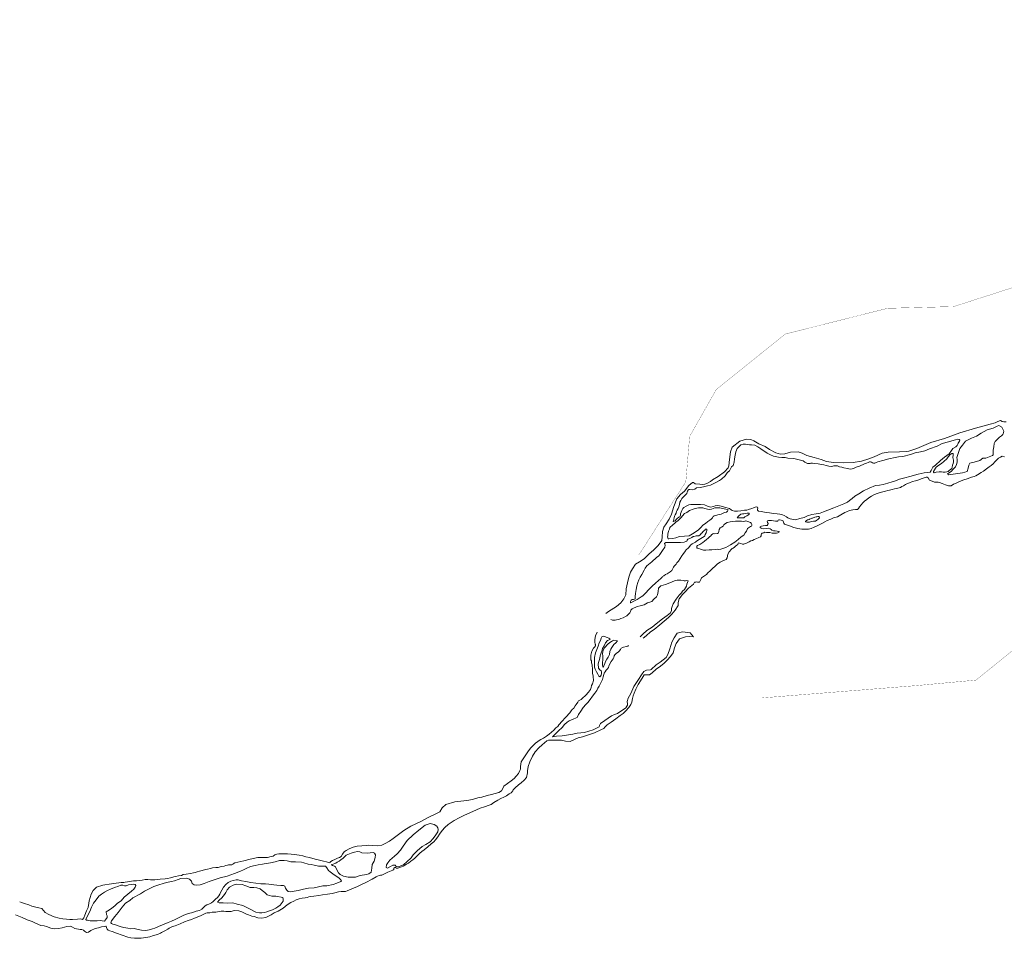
# Model space of a CAD drawing. Header units: metres. Extents: x 347609 to 404409, y 8547781 to 8605413.
# Tile 4 of 37: x 356458 to 358786, y 8548989 to 8551160. Entities that reach past the tile are written whole.
import ezdxf

# ---------------------------------------------------------------- set-up
doc = ezdxf.new("R2010")
doc.units = ezdxf.units.M
doc.layers.get('0').update_dxf_attribs({"color": 3})
doc.layers.add('01. RIO', color=7, linetype='Continuous', lineweight=5, true_color=0x2776bb)
doc.layers.add('PREDIOS INSCRITOS EN LA BASE GRAFICA REGISTRAL (HUAURA) NOMBRE', color=7, linetype='Continuous', true_color=0xfffff0)

# ---------------------------------------------------------------- blocks, each defined once
blk = doc.blocks.new('REIORORI')
at = {"layer": '01. RIO', "color": 152, "lineweight": 15, "true_color": 0x2776bb, "flags": 128}
for points in [[(358790.6, 8550209.8), (358784.5, 8550209.4), (358780.7, 8550210.5), (358777, 8550212.6), (358770.6, 8550210.1), (358764.4, 8550207), (358752.4, 8550204.1), (358717.8, 8550194.4), (358681.1, 8550183.4), (358644.4, 8550170.2), (358612.3, 8550160.7), (358579, 8550146.8), (358559.8, 8550140.5), (358554.1, 8550139.1), (358538.3, 8550138.4), (358511.5, 8550137.7), (358497.5, 8550135.1), (358478.1, 8550126.8), (358466, 8550121.8), (358448.6, 8550116.5), (358428.4, 8550113.5), (358405, 8550113), (358381.8, 8550113.2), (358365.6, 8550115.6), (358352.8, 8550120.3), (358336.4, 8550124.9), (358318.9, 8550130.3), (358308.2, 8550135.3), (358298.5, 8550138.6), (358280.7, 8550137.6), (358267.4, 8550133.9), (358256.8, 8550133.4), (358245.6, 8550136.2), (358230.7, 8550144.3), (358220.4, 8550150.9), (358205.3, 8550157.8), (358193.9, 8550164.7), (358186.3, 8550167.7), (358176.4, 8550168.2), (358161, 8550164.2), (358142.9, 8550150), (358138.4, 8550138.6), (358136.3, 8550120.6), (358134.8, 8550105.6), (358132.9, 8550100.9), (358124.6, 8550091.2), (358109.4, 8550080.3), (358095.9, 8550072.2), (358091, 8550068.2), (358084.3, 8550064.4), (358077.9, 8550062), (358072.2, 8550061.1), (358066.3, 8550062), (358055.4, 8550063), (358050.9, 8550065.8), (358048.6, 8550066.1), (358039.9, 8550059.2), (358030, 8550045.6), (358020.5, 8550038), (358011.8, 8550027.3), (358004.5, 8550009.5), (357998.8, 8549991.2), (357993.8, 8549979.7), (357986.6, 8549968.3), (357980.9, 8549960.7), (357977.9, 8549950), (357977.1, 8549937.9), (357976.4, 8549928.9), (357967.9, 8549916.9), (357956.9, 8549906.5), (357946.3, 8549897.7), (357934.8, 8549886), (357923.8, 8549878.3), (357914.2, 8549873.1), (357907.3, 8549862.3), (357902.3, 8549854.5), (357898.5, 8549842.5), (357894.8, 8549828.8), (357892.2, 8549814.7), (357890.8, 8549800.4), (357886.2, 8549790.8), (357879.1, 8549781.3), (357868.8, 8549772.7), (357850.1, 8549761), (357843.9, 8549756.7)], [(358786.1, 8550127), (358781.1, 8550128.3), (358776.9, 8550126.1), (358772.2, 8550123.3), (358767.7, 8550118.9), (358763.6, 8550114.9), (358759.2, 8550110.3), (358754.5, 8550106.5), (358750, 8550103.1), (358743.7, 8550098.2), (358736.4, 8550092.8), (358731.4, 8550089.7), (358722.8, 8550084.6), (358718.3, 8550082.1), (358714.7, 8550080.6), (358708.1, 8550078.7), (358698, 8550075.1), (358690.4, 8550072.6), (358680.2, 8550068.5), (358672.3, 8550064.9), (358665.9, 8550061.9), (358660.4, 8550058.5), (358658.4, 8550058.1), (358654.3, 8550058.2), (358647.1, 8550061), (358639.1, 8550064), (358632.7, 8550066), (358629.3, 8550067.1), (358627.8, 8550066.8), (358620.8, 8550067.3), (358615.5, 8550069.5), (358609.4, 8550072), (358606.1, 8550076.8), (358603.5, 8550078.8), (358601.3, 8550078.8), (358596.4, 8550077.4), (358589.4, 8550074.6), (358584.2, 8550072.6), (358575.9, 8550070.1), (358568.8, 8550068.6), (358561.4, 8550065.7), (358556.8, 8550063.4), (358552.6, 8550061.2), (358547.9, 8550058.6), (358543.6, 8550056.8), (358540.2, 8550054.7), (358534.4, 8550053), (358526.1, 8550050.9), (358520.4, 8550049.7), (358514.2, 8550048), (358510.4, 8550047.2), (358504.8, 8550045.7), (358498.8, 8550044.1), (358492.4, 8550042.5), (358485.6, 8550040.3), (358479, 8550037.5), (358472.1, 8550033.8), (358465.6, 8550030.1), (358460.6, 8550026.3), (358455.4, 8550021.7), (358451.1, 8550017.8), (358447.4, 8550013.4), (358443.7, 8550008.4), (358441.1, 8550004.3), (358439, 8550002.2), (358434.1, 8550002), (358427.7, 8550001.6), (358420.2, 8549999.7), (358413.2, 8549996.5), (358409.2, 8549994.9), (358399.7, 8549989.9), (358391.4, 8549985.3), (358382.1, 8549982.3), (358376, 8549979.8), (358367.1, 8549976.4), (358361.7, 8549973.3), (358354.7, 8549969.3), (358348.2, 8549965.7), (358341.7, 8549962.6), (358336.2, 8549960.2), (358329.5, 8549957.6), (358323, 8549956), (358315.7, 8549955.5), (358307.2, 8549955.8), (358297.7, 8549957.3), (358288.7, 8549959.9), (358281.7, 8549962.3), (358276.5, 8549964.5), (358273.1, 8549965.5), (358265.9, 8549967.9), (358264.6, 8549970), (358263.8, 8549972.2), (358263.1, 8549974.9), (358262.2, 8549976), (358258.3, 8549977.1), (358254.8, 8549977.7), (358252.6, 8549977.8), (358251.3, 8549976.9), (358250.8, 8549975.2), (358250.4, 8549974.6), (358247.6, 8549974.7), (358244.6, 8549975.1), (358240.4, 8549975.7), (358235.3, 8549976.4), (358230.9, 8549976.5), (358228.1, 8549976.6), (358225.8, 8549975.6), (358225.2, 8549973.3), (358226.1, 8549971.3), (358227.3, 8549969), (358227.2, 8549967.1), (358225.2, 8549964.2), (358221, 8549964.2), (358216.1, 8549963.5), (358211.9, 8549963), (358208.8, 8549961.1), (358208.7, 8549959.6), (358210.8, 8549958), (358213, 8549957.2), (358217.5, 8549957), (358224.7, 8549957.2), (358228.5, 8549957.8), (358232.4, 8549956.9), (358235, 8549955), (358236.7, 8549953.3), (358240.6, 8549952.2), (358244.1, 8549951.9), (358249.3, 8549951.3), (358252.6, 8549950.5), (358253.3, 8549949.4), (358252.6, 8549948.3), (358250.7, 8549947.5), (358247.5, 8549946.2), (358243, 8549946.2), (358240.4, 8549946.1), (358237, 8549946.7), (358231.5, 8549948.2), (358227.1, 8549947.9), (358223.9, 8549947.9), (358219.1, 8549948.7), (358217.1, 8549947.5), (358213.5, 8549946.6), (358212, 8549944.9), (358211, 8549942.3), (358210.9, 8549939.7), (358209.4, 8549937.4), (358205.4, 8549936.2), (358198.8, 8549933.3), (358194.8, 8549931.5), (358190.3, 8549929.3), (358186.5, 8549927.9), (358183, 8549925.9), (358179.8, 8549924.3), (358176.2, 8549922.9), (358173.2, 8549921.6), (358170.4, 8549920.6), (358166.8, 8549920.7), (358163.1, 8549922), (358160.1, 8549923.1), (358158.4, 8549923.4), (358156.8, 8549922.4), (358155.8, 8549919.9), (358153.8, 8549917.7), (358150.3, 8549915.6), (358148.1, 8549913.3), (358145.2, 8549911.2), (358142.9, 8549909.8), (358141.3, 8549908.4), (358135.2, 8549902.2), (358132, 8549896.6), (358130.6, 8549888), (358128.1, 8549884.1), (358124.2, 8549882.6), (358118.6, 8549880.4), (358113.8, 8549877.8), (358108.1, 8549874), (358103.9, 8549870.2), (358100.4, 8549866.7), (358097.4, 8549864.1), (358094.1, 8549861.3), (358090.4, 8549857.4), (358084.9, 8549852.4), (358081.7, 8549848.9), (358079.4, 8549847.4), (358076.8, 8549845.6), (358074.4, 8549843.7), (358072.2, 8549842.2), (358070.2, 8549841), (358068.9, 8549839.1), (358068.5, 8549837.2), (358067.8, 8549835), (358066.3, 8549832), (358065.1, 8549830.2), (358062.3, 8549830.6), (358060.8, 8549830.8), (358058.9, 8549831), (358056.6, 8549830.8), (358054.2, 8549830.4), (358053.2, 8549830.4), (358050.9, 8549826), (358047.1, 8549823), (358039.5, 8549816.5), (358031.6, 8549808), (358025.4, 8549801.2), (358017.4, 8549791.3), (358015.1, 8549782.8), (358014.5, 8549775.6), (358007.6, 8549764.4), (357999.8, 8549754.8), (357992.4, 8549747.3), (357982.1, 8549738), (357971.5, 8549729.7), (357957.9, 8549718.5), (357949.6, 8549713.1), (357939.2, 8549703.6), (357932.4, 8549698.4)], [(357925.2, 8549701.6), (357931.3, 8549707.7), (357940.9, 8549716.2), (357953.5, 8549724.1), (357962.9, 8549731.9), (357977.8, 8549744), (357989.1, 8549751.9), (357996.8, 8549758.4), (357999, 8549763.4), (357999.5, 8549768.6), (358000.6, 8549773), (358002.9, 8549779.3), (358010, 8549790.1), (358017.4, 8549799.4), (358022.5, 8549805), (358025.4, 8549809.5), (358029.6, 8549813.3), (358032.5, 8549817.4), (358034.8, 8549821.4), (358035.6, 8549825.5), (358037.1, 8549830), (358038.8, 8549833.9), (358038.8, 8549833.9), (358035.6, 8549834.1), (358031.9, 8549833.8), (358029.4, 8549833.6), (358026.4, 8549834.3), (358021.2, 8549834.9), (358012.7, 8549834.9), (358006.6, 8549833.4), (357995.2, 8549829.2), (357984.7, 8549825.4), (357974.2, 8549822), (357968, 8549816.2), (357967.6, 8549808.8), (357965.9, 8549800.7), (357964, 8549795.7), (357957.2, 8549790.1), (357952.6, 8549784.9), (357945.6, 8549782.1), (357942.2, 8549781.4), (357934.2, 8549777.3), (357925.3, 8549774.9), (357918.3, 8549773.3), (357906.5, 8549767.4), (357903, 8549764.5), (357902.2, 8549761.1), (357900.7, 8549758), (357898.2, 8549755.7), (357893.7, 8549750.9), (357890.5, 8549749), (357884.6, 8549746.3), (357879.2, 8549744.8), (357874.5, 8549741.9), (357868.7, 8549741.5), (357866.1, 8549740.4), (357859.9, 8549740.5), (357855.6, 8549742.3)], [(357823.5, 8549712), (357819.8, 8549703.4), (357817.9, 8549695.3), (357817.5, 8549688.8), (357818.3, 8549684), (357819.1, 8549682.9), (357819.2, 8549679.8), (357817.3, 8549676.9), (357814.6, 8549674.1), (357810.8, 8549667.6), (357808.5, 8549658.2), (357808.1, 8549651.5), (357808.1, 8549646.9), (357809.7, 8549644.6), (357810.2, 8549640.2), (357811.2, 8549634.8), (357812.2, 8549624.4), (357812.5, 8549614.4), (357813.7, 8549608.7), (357814.3, 8549604.3), (357815, 8549601.1), (357815, 8549597.8), (357814.3, 8549595.5), (357813.3, 8549592.6), (357812.4, 8549590.3), (357809.7, 8549585.9), (357809.1, 8549581.5), (357807.4, 8549576.6), (357802.6, 8549570.6), (357796.7, 8549563.4), (357787.6, 8549555.2), (357785.3, 8549553.1), (357782.1, 8549551.6), (357779, 8549549.7), (357777.9, 8549547.2), (357773.5, 8549541.7), (357771.2, 8549538.4), (357767.9, 8549532.9), (357764.5, 8549529.4), (357761.6, 8549526.2), (357759.1, 8549521.6), (357755.8, 8549518.3), (357752.4, 8549514.6), (357749.1, 8549511), (357746.2, 8549508.3), (357742.4, 8549503.3), (357738.2, 8549499.9), (357735.3, 8549495.8), (357733, 8549493.3), (357730.1, 8549489.7), (357725.7, 8549485.8), (357721.1, 8549481), (357715.6, 8549475.9), (357710, 8549471.1), (357703.9, 8549466.7), (357696.3, 8549461.9), (357690, 8549458.2), (357686.3, 8549456.5), (357683.1, 8549454.1), (357677.5, 8549449.7), (357672.9, 8549445.2), (357666.7, 8549438.9), (357661.2, 8549431.4), (357656, 8549424.8), (357651.7, 8549417.4), (357647.1, 8549410.4), (357643.5, 8549405.9), (357642.9, 8549400.4), (357642.4, 8549394.7), (357642.3, 8549388.6), (357640.9, 8549385.5), (357637.1, 8549378), (357631.9, 8549372.1), (357626.8, 8549366.7), (357620.3, 8549361.1), (357611.1, 8549354.6), (357602.5, 8549348), (357600, 8549342.5), (357597.2, 8549337.6), (357591.2, 8549333.6), (357581.9, 8549331.1), (357573.5, 8549328.7), (357563.7, 8549326), (357550.8, 8549322.6), (357541.4, 8549320.3), (357528.6, 8549317), (357515.3, 8549314), (357487.2, 8549311.4), (357465.6, 8549304.9), (357456.6, 8549296.9), (357451.6, 8549287.9), (357440.2, 8549282.1), (357425.7, 8549275.3), (357406.2, 8549264.8), (357382.7, 8549253.3), (357366.1, 8549243.3), (357353.7, 8549234.2), (357341.3, 8549224.6), (357332.1, 8549218.6), (357322.2, 8549212.4), (357314.4, 8549208.6), (357303.9, 8549207.2), (357292.9, 8549207.6), (357283.2, 8549208.4), (357277, 8549207.6), (357266.8, 8549207.2), (357256, 8549206.2), (357246.8, 8549203.7), (357237, 8549200), (357229.7, 8549196.5), (357225.4, 8549193.1), (357221.3, 8549187.6), (357217.9, 8549182.3), (357214.2, 8549179.9), (357209.5, 8549178), (357203.4, 8549175.1), (357197.5, 8549172.8), (357193.7, 8549170.3), (357192.3, 8549168.4), (357191.2, 8549167.3), (357188, 8549167.7), (357183.8, 8549169.4), (357176.7, 8549170.8), (357166.8, 8549173), (357156.5, 8549175.9), (357143.7, 8549179.6), (357134.4, 8549181.4), (357127.5, 8549183.2), (357118.9, 8549185.2), (357113.5, 8549186.2), (357106.8, 8549187), (357100, 8549187.2), (357091.3, 8549188.1), (357082.7, 8549188.6), (357070.7, 8549188.3), (357065.9, 8549187.7), (357061.4, 8549186), (357057.2, 8549182.7), (357052.4, 8549181.8), (357044.1, 8549179.4), (357035.3, 8549179.4), (357030, 8549179.9), (357021.2, 8549179.9), (357002.9, 8549175.5), (356988, 8549171.7), (356966.6, 8549166.9), (356962.8, 8549164.6), (356961.7, 8549162.8), (356959.4, 8549162), (356955.7, 8549162), (356951.5, 8549162.1), (356949.3, 8549161.2), (356945.8, 8549160.4), (356941.3, 8549158.8), (356935.5, 8549158.1), (356932.2, 8549157.3), (356927.3, 8549156.2), (356924.1, 8549156.1), (356922, 8549156.1), (356914.1, 8549155.3), (356909, 8549153.3), (356902.4, 8549152.2), (356897.2, 8549151.2), (356889.9, 8549148.5), (356883.1, 8549147.1), (356877.6, 8549145.5), (356873.2, 8549144.1), (356868.8, 8549143.6), (356862.3, 8549141.8), (356851.5, 8549140.5), (356845, 8549139.3), (356840.9, 8549137.2), (356833.6, 8549136.3), (356826.8, 8549134.8), (356822.6, 8549133.7), (356814.5, 8549131.4), (356807.5, 8549130), (356801.9, 8549129.4), (356789.9, 8549128.1), (356777.4, 8549126.8), (356767.3, 8549126.8), (356761.1, 8549127.3), (356754.9, 8549127.5), (356747.7, 8549126.4), (356740.6, 8549125.2), (356734.5, 8549124.3), (356731.6, 8549124.4), (356727.2, 8549124.1), (356722.2, 8549123.6), (356713.2, 8549122.2), (356707.5, 8549121.3), (356704, 8549120.8), (356698, 8549120.4), (356692.5, 8549119.9), (356686.5, 8549118.9), (356669.5, 8549116.7), (356659.5, 8549115.1), (356654.4, 8549114.3), (356639.8, 8549109.4), (356631.9, 8549101.6), (356627.4, 8549092.6), (356624.7, 8549084.8), (356622.2, 8549077.2), (356622, 8549071.6), (356620, 8549061.2), (356616.3, 8549053.4), (356611.8, 8549043.4), (356610.1, 8549036.8), (356606.3, 8549032.9), (356602.2, 8549034.4), (356595, 8549034), (356583.3, 8549033.2), (356577, 8549033.3), (356568.6, 8549033.6), (356560, 8549034.6), (356551.3, 8549036.5), (356540, 8549039.4), (356527.4, 8549044.5), (356518.8, 8549049.6), (356514.3, 8549054), (356510.7, 8549059), (356503.7, 8549061), (356492.9, 8549063.2), (356487, 8549064.8), (356479.5, 8549067.8), (356469.7, 8549070.8), (356462.8, 8549073), (356458.2, 8549074.5)], [(358051.2, 8549701.4), (358041.2, 8549701.7), (358032, 8549701.4), (358017.8, 8549696.3), (358010.3, 8549685.5), (358006.2, 8549675.3), (358002.9, 8549663.4), (357997.1, 8549654.6), (357988.9, 8549646.1), (357982, 8549639.3), (357973.1, 8549632.1), (357962.9, 8549624.8), (357953.7, 8549616.3), (357947.3, 8549611.2), (357934.4, 8549611.2), (357932, 8549607.6), (357926.1, 8549597.6), (357920.5, 8549588.4), (357914.5, 8549577.6), (357910.7, 8549568.2), (357908.4, 8549561.7), (357907.3, 8549555.3), (357905, 8549546.6), (357903.3, 8549541.5), (357898.6, 8549534.6), (357891.1, 8549526.1), (357884.7, 8549520.3), (357878.1, 8549515.2), (357867.3, 8549507.6), (357856.2, 8549499.7), (357846.9, 8549493.3), (357841.6, 8549488), (357839.2, 8549484.4), (357833.7, 8549482.5), (357816.8, 8549474.4), (357803.2, 8549469.7), (357788.7, 8549465.2), (357778.7, 8549462.5), (357759.2, 8549454), (357748.8, 8549455), (357739, 8549457.1), (357728.6, 8549457.1), (357721.3, 8549456.7), (357708.6, 8549456.7), (357704.5, 8549455.4), (357698.6, 8549450.6), (357693, 8549446), (357685.1, 8549439), (357677.2, 8549429.5), (357670.4, 8549419.2), (357664, 8549406.1), (357660.4, 8549394.6), (357658.7, 8549384.6), (357658.3, 8549380.8), (357658.5, 8549379.9)], [(358051.2, 8549701.4), (358043, 8549710.6), (358025.1, 8549712.9), (358012.9, 8549709.6), (358005.1, 8549699.1), (358000, 8549688.8), (357994.8, 8549672.6), (357990.5, 8549659.7), (357986.5, 8549652.5), (357972.7, 8549641.3), (357962.6, 8549634.9), (357951.4, 8549624.2), (357949.1, 8549622.9), (357940, 8549622.6), (357933.8, 8549619.6), (357928.2, 8549611.7), (357920.9, 8549600.1), (357910.2, 8549583.6), (357902.7, 8549567.2), (357896.7, 8549555.9), (357894.5, 8549548.8), (357895.2, 8549542.8), (357895.2, 8549540), (357893.9, 8549537), (357891.3, 8549533.6), (357871.8, 8549520), (357864.3, 8549517.9), (357857.4, 8549514.2), (357841.5, 8549503.5), (357831.2, 8549496.6), (357829.2, 8549491.4), (357828, 8549488.4), (357813.6, 8549481.4), (357793.8, 8549475.3), (357776.2, 8549473.2), (357766.1, 8549470.8), (357741, 8549467.6), (357727.1, 8549466.1), (357717.6, 8549465.1), (357724.2, 8549470.8), (357732.3, 8549478.8), (357741, 8549487.2), (357746.2, 8549493.9), (357752.1, 8549499.9), (357757.4, 8549502.8), (357767.9, 8549507.4), (357775.9, 8549510.5), (357779.3, 8549517.6), (357785, 8549525.8), (357790.4, 8549534.6), (357796.8, 8549541.2), (357801.3, 8549546.4), (357806.5, 8549553.2), (357812.2, 8549560.8), (357817.9, 8549568.1), (357822.8, 8549574.1), (357825, 8549579.8), (357827.9, 8549584.5), (357832.4, 8549592.8), (357835.8, 8549600.5), (357837.7, 8549606.4), (357839.2, 8549612), (357840.1, 8549615.6), (357842.4, 8549618.9), (357845, 8549622.7), (357847.9, 8549626), (357849.9, 8549629.1), (357851, 8549631.8), (357852.2, 8549635.8), (357856.4, 8549642.9), (357861.5, 8549649.1), (357862.9, 8549652.5), (357863.6, 8549656.4), (357864.9, 8549659), (357868.4, 8549662.1), (357871.7, 8549664.4), (357872.7, 8549665.2), (357875.4, 8549667.2), (357878.3, 8549671), (357880.4, 8549674.2), (357884, 8549676.4), (357886, 8549676.5), (357892.8, 8549678.3), (357895.8, 8549679), (357897.4, 8549681)], [(357619.8, 8549332.4), (357624.3, 8549337.3), (357625.1, 8549339.3), (357629.6, 8549344.3), (357637.8, 8549351.7), (357643.7, 8549356.3), (357651, 8549362.3), (357656.1, 8549369), (357658.5, 8549379.9)], [(357619.8, 8549332.4), (357615.7, 8549330.4), (357609.3, 8549325.1), (357602.8, 8549322.2), (357595.8, 8549319.1), (357588.8, 8549315.5), (357578.8, 8549309.6), (357572.8, 8549305.2), (357568.1, 8549303.4), (357557.2, 8549299.5), (357547, 8549295.9), (357529.6, 8549288.5), (357509.7, 8549279.8), (357496.8, 8549273), (357485.1, 8549267), (357471.2, 8549257.9), (357463.5, 8549250.8), (357456.9, 8549243.5), (357450.6, 8549235.1), (357446.4, 8549228.5), (357441.5, 8549221.6), (357436.9, 8549216.5), (357431.1, 8549212), (357422.7, 8549204.6), (357414.3, 8549198.1), (357409.1, 8549193.7), (357404, 8549189.7), (357397.6, 8549183.7), (357392.1, 8549178.2), (357387.3, 8549174.2), (357383, 8549171.1), (357377.3, 8549166.4), (357373, 8549163.5), (357368.9, 8549161.4), (357364.6, 8549159.2), (357360.6, 8549157.7), (357356.8, 8549156.3), (357354.3, 8549155.1), (357351.9, 8549154.7), (357349, 8549154.6), (357346.5, 8549155.6), (357344.9, 8549156), (357342.6, 8549154.2), (357342.3, 8549151.1), (357340.6, 8549149.3), (357336.4, 8549148), (357332.6, 8549146.2), (357328.6, 8549144.6), (357317.4, 8549139.2), (357314, 8549137.9), (357311, 8549137.7), (357308, 8549137.2), (357304.2, 8549135.3), (357301, 8549133.6), (357291.4, 8549128.5), (357276.5, 8549120.7), (357264.3, 8549115), (357256.5, 8549110.7), (357243.2, 8549105.2), (357232.5, 8549100.8), (357228.8, 8549099.3), (357225.6, 8549098.9), (357221.9, 8549099.3), (357218.3, 8549099.5), (357211.9, 8549098.6), (357203.6, 8549096.4), (357197.2, 8549094.5), (357185.8, 8549092.8), (357174.3, 8549091.7), (357165.1, 8549089.6), (357153.9, 8549088.5), (357146.3, 8549087.4), (357141.7, 8549086.4), (357137.5, 8549085.2), (357132.8, 8549084.5), (357125.7, 8549083.5), (357119.2, 8549082.1), (357111.5, 8549079.2), (357106.1, 8549076.5), (357099.3, 8549073.4), (357092.7, 8549068.9), (357086.7, 8549064.9), (357085.9, 8549063.4), (357081.2, 8549060), (357069.3, 8549052.9), (357059.5, 8549048.5), (357052.4, 8549043.9), (357039.9, 8549037.6), (357029.7, 8549036), (357021.2, 8549036.8), (357012.5, 8549039.8), (357007, 8549041.3), (356999.1, 8549044.2), (356994, 8549046), (356990, 8549048.1), (356983.4, 8549051.5), (356976.5, 8549053.5), (356964.9, 8549054), (356958, 8549052), (356950.8, 8549051.8), (356945.8, 8549052.3), (356941, 8549052.6), (356934.6, 8549052.6), (356929.5, 8549051.6), (356921.8, 8549050.5), (356913.5, 8549050.5), (356908, 8549048.8), (356901.6, 8549048.5), (356898, 8549047.8), (356893.6, 8549046), (356885.6, 8549041.9), (356871.5, 8549036.4), (356864.1, 8549033), (356856.3, 8549030.3), (356848.1, 8549027.5), (356837.3, 8549022.8), (356826, 8549018.3), (356819.5, 8549016.5), (356811.5, 8549012.4), (356808.2, 8549009.9), (356801.7, 8549006.6), (356793.4, 8549002.7), (356791, 8549000.6), (356784.1, 8548997.9), (356774.9, 8548995.1), (356765.6, 8548992.1), (356756.5, 8548990.6), (356745, 8548989), (356737.9, 8548988.6), (356729.5, 8548988.7), (356721.1, 8548990), (356714.2, 8548991.3), (356700.7, 8548996.1), (356686.9, 8549000.8), (356677.2, 8549004.5), (356671.6, 8549006.1), (356667.3, 8549008.2), (356664.9, 8549010.3), (356663.8, 8549013.8), (356663, 8549016.8), (356661.7, 8549017.3), (356658.3, 8549016.6), (356651.5, 8549015.6), (356644.6, 8549013.4), (356637, 8549011.4), (356626.7, 8549007.3), (356620.6, 8549003.1), (356616.1, 8549002.5), (356611.6, 8549005.3), (356608.9, 8549008.2), (356604.8, 8549009.3), (356600.8, 8549009.4), (356588.5, 8549012), (356583.3, 8549014.7), (356578.2, 8549017.2), (356569.4, 8549016.7), (356558.3, 8549013.1), (356549.7, 8549012), (356541.2, 8549010.9), (356531.9, 8549012.9), (356521.6, 8549016.3), (356515.9, 8549018.1), (356507.8, 8549019.2), (356495.5, 8549024.7), (356487.5, 8549028.6), (356475.7, 8549032.6), (356463.9, 8549037.8), (356448.2, 8549043.9)]]:
    blk.add_lwpolyline(points, dxfattribs=at)
for points in [[(358783.9, 8550184), (358784.6, 8550187.8), (358782.7, 8550192), (358779.8, 8550197.3), (358773.1, 8550200.9), (358768.8, 8550199.5), (358759.2, 8550194.9), (358745.6, 8550190.7), (358731.3, 8550183), (358720.2, 8550175.5), (358708, 8550170.7), (358694.2, 8550164.2), (358687.2, 8550154.4), (358680.8, 8550146.2), (358677.2, 8550134.4), (358673.7, 8550125.2), (358674.5, 8550120.5), (358674.5, 8550114.3), (358673.2, 8550108.8), (358670.3, 8550103.5), (358665, 8550097.3), (358659.9, 8550092), (358654.1, 8550088.1), (358651.6, 8550087.4), (358653.8, 8550084.6), (358664.7, 8550086), (358686.9, 8550089.2), (358698.2, 8550092.3), (358700.5, 8550099.8), (358701.8, 8550107.5), (358704.5, 8550111.7), (358714.4, 8550114.2), (358728.1, 8550118.1), (358734.8, 8550123.7), (358742.4, 8550123.7), (358757.9, 8550130), (358759.8, 8550131.9), (358759.2, 8550136.8), (358759.2, 8550142.8), (358760.8, 8550150.5), (358762.3, 8550158.1), (358764.5, 8550162.9), (358774.4, 8550173.2), (358779.4, 8550176.3), (358782.4, 8550179.3), (358783.3, 8550180.9)], [(358676.7, 8550159.5), (358679.7, 8550163.5), (358680.5, 8550166.1), (358679.1, 8550168), (358676.1, 8550168.6), (358670.6, 8550167.4), (358662.1, 8550164.7), (358653.6, 8550162.2), (358639, 8550158.4), (358627.3, 8550151.9), (358608.9, 8550145.9), (358598.4, 8550141), (358587.9, 8550138.6), (358575.4, 8550136.2), (358564.4, 8550132.4), (358546.2, 8550128), (358535.7, 8550127), (358527.5, 8550124.9), (358512.7, 8550122.3), (358499.1, 8550118.3), (358486.8, 8550115), (358482.8, 8550113.3), (358479.8, 8550112.2), (358476.8, 8550111.9), (358474, 8550112.7), (358472, 8550114.2), (358469.4, 8550114.9), (358467.4, 8550114.8), (358464.2, 8550113.7), (358460, 8550111.9), (358458.1, 8550110.8), (358455.3, 8550109.9), (358443.4, 8550105), (358436, 8550102.1), (358431.1, 8550099.8), (358426.3, 8550098.2), (358421.7, 8550097.5), (358415.5, 8550099.5), (358406.4, 8550101.2), (358401.8, 8550102.1), (358396.2, 8550103.5), (358391.5, 8550105.3), (358386.8, 8550105.9), (358383, 8550105.5), (358378.2, 8550104), (358371.2, 8550104.8), (358364.7, 8550106.3), (358358.9, 8550107.6), (358353.6, 8550108.4), (358346, 8550110), (358337.7, 8550111.4), (358332.1, 8550112), (358328.4, 8550112), (358326.6, 8550111.1), (358321, 8550111.1), (358314.1, 8550114.2), (358310.1, 8550117.6), (358294.7, 8550121.1), (358288.3, 8550122.9), (358274, 8550123.8), (358268.1, 8550125), (358259.8, 8550125.4), (358252, 8550126.2), (358240.4, 8550128.4), (358233.3, 8550131.5), (358225, 8550135.7), (358210, 8550145.5), (358203.2, 8550150.7), (358196.3, 8550154.2), (358188.2, 8550155), (358183.8, 8550155.4), (358174.3, 8550156.9), (358168.3, 8550156.7), (358163, 8550154.9), (358158.6, 8550150.1), (358154.6, 8550146.2), (358150.9, 8550138.8), (358149.4, 8550130.5), (358147.8, 8550122.3), (358147.5, 8550113.9), (358144.6, 8550106.7), (358141.1, 8550103.1), (358138.9, 8550098.7), (358136.2, 8550093.9), (358133.4, 8550091.4), (358130.6, 8550088.9), (358126, 8550082.2), (358117.2, 8550074.1), (358112.6, 8550071), (358105.5, 8550067.1), (358097.9, 8550063.2), (358091.1, 8550060.1), (358084.2, 8550057.9), (358075, 8550055.7), (358067.2, 8550054.4), (358058.6, 8550053.4), (358053.9, 8550050.3), (358048.5, 8550049.1), (358042.6, 8550049.5), (358039.4, 8550049.7), (358038.3, 8550048.4), (358037, 8550045.7), (358036.2, 8550043.2), (358035.3, 8550040.3), (358033.5, 8550038.2), (358032.3, 8550036.7), (358028.4, 8550033.4), (358026.1, 8550030.9), (358023.4, 8550028.2), (358021, 8550023.6), (358018.7, 8550019.3), (358017.7, 8550013.8), (358016.8, 8550008.8), (358014.8, 8550004.9), (358012.4, 8550000.8), (358011, 8549997.5), (358009.8, 8549993.6), (358008, 8549989.6), (358006.4, 8549986.4), (358005.1, 8549982.3), (358003.5, 8549976.4), (358003.1, 8549974.7), (358003.6, 8549974.1), (358005.3, 8549974.4), (358007.4, 8549975.7), (358010.3, 8549978.3), (358012.3, 8549981), (358016.8, 8549984.5), (358018.7, 8549985.1), (358020.2, 8549988.9), (358020.5, 8549992.2), (358022.1, 8549996.3), (358023.3, 8550000.2), (358025.7, 8550004.5), (358028.2, 8550007.3), (358033.8, 8550010.2), (358040.4, 8550013), (358044.8, 8550014.1), (358049.3, 8550014.4), (358054.7, 8550014.5), (358058.4, 8550014.4), (358068, 8550014), (358077, 8550013.1), (358084.4, 8550010), (358091.7, 8550008.1), (358098.1, 8550009.2), (358102.6, 8550010.9), (358108.6, 8550011.7), (358116.9, 8550010.3), (358124.5, 8550008.1), (358136.3, 8550004.3), (358140.5, 8550001.9), (358142.6, 8549999.8), (358148.4, 8549998.7), (358155.5, 8549998.5), (358162.7, 8549999.3), (358171.7, 8550000.4), (358177.1, 8550001), (358181.2, 8550002.6), (358188.9, 8550004.5), (358193, 8550006.6), (358199.5, 8550008.4), (358202.8, 8550008), (358203.5, 8550005.5), (358202.7, 8550002.9), (358202.1, 8550000.4), (358204.4, 8549998.7), (358211.1, 8549997.6), (358219.1, 8549995.8), (358224, 8549995.5), (358230.7, 8549994.3), (358240.1, 8549993.2), (358248.9, 8549992.4), (358255.6, 8549991.1), (358261.4, 8549989.7), (358265.8, 8549987.9), (358270.6, 8549984.9), (358274.4, 8549982.5), (358279.9, 8549980.2), (358287.2, 8549978.5), (358292.2, 8549978.2), (358302.6, 8549980.8), (358313, 8549983.2), (358320.3, 8549987.4), (358330.8, 8549990.5), (358341.1, 8549992.2), (358350.7, 8549994), (358358.8, 8549997.1), (358368.7, 8550000.8), (358383.1, 8550005.9), (358395.1, 8550010.6), (358406.8, 8550015.9), (358414.9, 8550019.8), (358420.2, 8550023.4), (358426, 8550028.7), (358432.7, 8550033.9), (358442.3, 8550039.7), (358453.1, 8550046.5), (358466.2, 8550053.1), (358481.2, 8550058.7), (358490.7, 8550060.1), (358499.5, 8550061.6), (358510.9, 8550064.5), (358520.4, 8550067.4), (358528.6, 8550070.1), (358538.4, 8550073.9), (358550.8, 8550077.1), (358562.9, 8550080.3), (358581.9, 8550086.2), (358596.7, 8550088.6), (358610.4, 8550090.2), (358613.3, 8550094.5), (358617.1, 8550102), (358623, 8550107.1), (358635.4, 8550117.9), (358644.8, 8550126), (358655.2, 8550134.3), (358660.7, 8550141.9), (358664.5, 8550146.5), (358671.3, 8550150.2), (358674.2, 8550153.5), (358676.2, 8550156.9)], [(358618.4, 8550092), (358620.7, 8550095.8), (358623.2, 8550099.9), (358624.9, 8550102.7), (358631.1, 8550107.4), (358637.6, 8550111.4), (358643.3, 8550115.7), (358649.7, 8550121.7), (358652.9, 8550126.5), (358657.9, 8550132.1), (358661.7, 8550134.4), (358664.7, 8550134.5), (358665.3, 8550131), (358664.6, 8550125.4), (358665.4, 8550119.2), (358665.4, 8550115.2), (358665.1, 8550110.8), (358663.5, 8550107.5), (358662.7, 8550102.5), (358661.5, 8550099), (358655.5, 8550094.2), (358652.8, 8550092.3), (358650.4, 8550091.5), (358645.7, 8550090.5), (358641, 8550090.3), (358637.8, 8550091.1), (358632.1, 8550091), (358625.2, 8550090.2), (358620.4, 8550089), (358619.2, 8550090.1), (358618.6, 8550090.9)], [(357990.3, 8549935.5), (357991.2, 8549933), (357992.6, 8549933.3), (358002.6, 8549934.1), (358009.6, 8549935.6), (358017.7, 8549938.6), (358030.1, 8549939.2), (358040.7, 8549940.2), (358052.9, 8549947.3), (358062.6, 8549954.6), (358068.9, 8549960.6), (358073.1, 8549964.9), (358079.5, 8549969.5), (358084.7, 8549973.7), (358090.1, 8549976.9), (358092.8, 8549979.2), (358095.8, 8549982.8), (358097.4, 8549985.6), (358099.7, 8549987.6), (358103.5, 8549988.2), (358111.7, 8549990.2), (358116.9, 8549991.6), (358124.6, 8549995), (358128.8, 8549996.3), (358131.6, 8549998.4), (358133.1, 8550001.3), (358131.6, 8550002.6), (358127.3, 8550003.1), (358120, 8550005), (358113.2, 8550006.6), (358107.6, 8550006.3), (358101.2, 8550006.4), (358094, 8550003.4), (358090, 8550002.5), (358083.9, 8550003.2), (358077.8, 8550004.8), (358073.4, 8550006.4), (358067.8, 8550006.4), (358062.6, 8550005.9), (358054.7, 8550005), (358050.6, 8550002.9), (358041.5, 8549999.7), (358035.1, 8549995.2), (358030.1, 8549992.6), (358025.2, 8549987.5), (358021.7, 8549983.3), (358018.5, 8549980.1), (358015, 8549976.4), (358009.7, 8549972), (358007.2, 8549969.7), (358002, 8549966.3), (357995.4, 8549959.4), (357994.1, 8549955.5), (357992, 8549950.8), (357990.7, 8549944), (357990.4, 8549939.8), (357989.9, 8549937.5)], [(358162, 8549990.2), (358159.1, 8549988.3), (358156.6, 8549985.5), (358154.8, 8549983.7), (358154.5, 8549982.8), (358157.1, 8549982.8), (358162, 8549982.4), (358165.7, 8549982.3), (358169.8, 8549982.7), (358172.5, 8549984.9), (358177, 8549987.5), (358179.5, 8549989.1), (358181.3, 8549989.7), (358183.1, 8549991.2), (358182.6, 8549993.4), (358181.2, 8549994), (358178, 8549993.7), (358174.1, 8549992.8), (358170.2, 8549992.1), (358166.8, 8549992), (358163.3, 8549990.9)], [(358318.4, 8549976.3), (358317.1, 8549975.6), (358316.2, 8549974.8), (358316.2, 8549973.8), (358316.9, 8549973), (358319, 8549972.3), (358321.7, 8549972.2), (358325.3, 8549972.7), (358329.8, 8549973.7), (358335, 8549974.5), (358339.2, 8549975.1), (358342.8, 8549977), (358345.1, 8549978.9), (358346.3, 8549980.2), (358348.1, 8549981.5), (358348.7, 8549982.7), (358348.3, 8549984.7), (358347.1, 8549985.4), (358344.9, 8549985.6), (358342.8, 8549985.3), (358341.2, 8549985), (358338.2, 8549984.1), (358336.4, 8549983.6), (358334.4, 8549982.8), (358332.2, 8549982.1), (358330.9, 8549981.6), (358329.3, 8549981), (358327.4, 8549980.3), (358325.7, 8549979.3), (358324.3, 8549978.9), (358322.3, 8549978.2), (358320.9, 8549977.5), (358319.7, 8549976.9)], [(358172.3, 8549974.6), (358168.8, 8549974.1), (358164.5, 8549974.4), (358158.1, 8549974.7), (358150.3, 8549974.5), (358143.9, 8549974.2), (358137.6, 8549973.4), (358130.6, 8549971.4), (358124.1, 8549967.9), (358122.9, 8549965.7), (358121.6, 8549963.1), (358117.2, 8549960.8), (358113.9, 8549958.6), (358111.9, 8549955.1), (358111.2, 8549950.5), (358110.1, 8549946.9), (358108.1, 8549945.2), (358101.3, 8549944.9), (358098.9, 8549945.3), (358096.6, 8549944.6), (358093.9, 8549942.2), (358092, 8549940), (358088.6, 8549937.4), (358085.7, 8549934.9), (358081.6, 8549931), (358077.2, 8549927.6), (358072.8, 8549924.3), (358066, 8549919.7), (358060.8, 8549917), (358059.2, 8549916), (358059.2, 8549914.3), (358058.9, 8549912.2), (358059.3, 8549910.9), (358061.3, 8549911.2), (358064, 8549910.2), (358067.7, 8549908.8), (358070, 8549907.7), (358075, 8549906.5), (358080.2, 8549906), (358088.5, 8549906.9), (358094.8, 8549907.2), (358102.4, 8549908), (358108.2, 8549908.4), (358110.6, 8549907.6), (358115.4, 8549908.7), (358120.2, 8549910.3), (358127.2, 8549912.4), (358138.3, 8549918.4), (358149.1, 8549925.3), (358156.5, 8549931.5), (358163.9, 8549937.3), (358169.9, 8549941.9), (358172.9, 8549946.8), (358176.8, 8549951.3), (358177.8, 8549955.1), (358178.7, 8549957.2), (358181, 8549958.8), (358186.1, 8549961.8), (358188.1, 8549963), (358189.1, 8549964.1), (358189.3, 8549965.6), (358189.2, 8549967), (358187.7, 8549969.8), (358185.5, 8549971.2), (358183.4, 8549972.6), (358181.6, 8549973.2), (358179.2, 8549974.1), (358177.3, 8549974.9), (358175, 8549975.3), (358173.5, 8549975)], [(358070.4, 8549946.3), (358066.8, 8549942.6), (358063.4, 8549940.4), (358059.5, 8549940.3), (358057.5, 8549940.4), (358054.8, 8549939.3), (358051.9, 8549938.4), (358050.1, 8549938.3), (358046.8, 8549936.1), (358042.6, 8549933.9), (358038, 8549932.1), (358036.1, 8549929.5), (358035.2, 8549927.6), (358033.3, 8549926.5), (358029.2, 8549925.3), (358020.2, 8549924.2), (358007.9, 8549924.3), (357998, 8549924.2), (357990, 8549924), (357985.9, 8549924.1), (357982.5, 8549921.9), (357984.4, 8549917.7), (357983.4, 8549912.9), (357978, 8549905.1), (357971.3, 8549896.2), (357968.9, 8549892.9), (357963.6, 8549888.7), (357952.4, 8549878.6), (357940.8, 8549868.8), (357936.8, 8549863.7), (357934.8, 8549858.9), (357928.7, 8549848.5), (357924.8, 8549842.4), (357921.8, 8549836.3), (357919.4, 8549830.1), (357917.2, 8549822.2), (357915.5, 8549813.2), (357914.3, 8549803.8), (357913.6, 8549797), (357913.6, 8549793.1), (357913.1, 8549791.2), (357911.8, 8549790), (357909.2, 8549789.4), (357906.5, 8549789.3), (357904.1, 8549787.7), (357902.4, 8549784.7), (357902.2, 8549782.5), (357903.3, 8549781.7), (357910.1, 8549785.3), (357917.8, 8549789.8), (357927.1, 8549795.8), (357931, 8549798.3), (357936.8, 8549803.7), (357946, 8549813.9), (357953.2, 8549821.3), (357961.4, 8549828.5), (357968.5, 8549834.5), (357974.1, 8549838.9), (357976.8, 8549842.1), (357978.2, 8549843.8), (357980.8, 8549845.8), (357984.8, 8549848.3), (357989.1, 8549850.3), (357993.5, 8549853.3), (357996.1, 8549855.1), (357999.6, 8549857.9), (358000.9, 8549859.7), (358001.7, 8549860.9), (358002.3, 8549862.9), (358004.1, 8549866), (358005.8, 8549868.6), (358007.5, 8549870.4), (358009.9, 8549873.2), (358012.1, 8549876), (358015.3, 8549880.3), (358019.5, 8549886.5), (358023.7, 8549892.9), (358025.7, 8549895.8), (358032, 8549904.5), (358033.3, 8549906.5), (358039.8, 8549912.1), (358044, 8549917.6), (358048.3, 8549921.4), (358055.8, 8549925), (358058.5, 8549927.6), (358064.5, 8549931.3), (358068.6, 8549933.4), (358072.6, 8549936.1), (358076.1, 8549938.5), (358077.8, 8549940.1), (358079.1, 8549943), (358080.9, 8549946.9), (358082.1, 8549949.8), (358082.6, 8549952.5), (358082.6, 8549954.7), (358081.8, 8549956.1), (358079.8, 8549955.6), (358077.7, 8549953.6), (358075.5, 8549951.5), (358073, 8549949.5), (358071.3, 8549947.2)], [(357848.1, 8549692.3), (357842.7, 8549686.9), (357839.7, 8549680.1), (357836.3, 8549673.8), (357834.9, 8549670.1), (357832.8, 8549663.4), (357830.3, 8549656.2), (357829.7, 8549650.8), (357825.4, 8549637.5), (357826.9, 8549627.3), (357829.7, 8549623.3), (357832.5, 8549620.8), (357833.7, 8549619.1), (357833.7, 8549614.9), (357832.8, 8549610.6), (357831.5, 8549608), (357829.4, 8549606.5), (357827.2, 8549608), (357824.9, 8549612.8), (357822.1, 8549618.5), (357819, 8549624.5), (357817.3, 8549629.9), (357816.7, 8549637), (357816.7, 8549644.3), (357817, 8549652.1), (357819.3, 8549663.1), (357825.4, 8549679), (357828.5, 8549687.2), (357831.1, 8549692.6), (357833.2, 8549698), (357834.8, 8549701.6), (357835.9, 8549702.3), (357838, 8549702.5), (357840.7, 8549702), (357847.1, 8549699.9), (357851.3, 8549697.9), (357853.6, 8549696.5), (357853.9, 8549694.9)], [(357871.7, 8549691.8), (357867.4, 8549687), (357862.4, 8549682.9), (357858.2, 8549676.2), (357855.8, 8549672.2), (357853.2, 8549667), (357852.2, 8549659.9), (357849.1, 8549653.4), (357846.4, 8549648.5), (357843.3, 8549643.2), (357841.3, 8549638.6), (357837.9, 8549629), (357836.5, 8549630.6), (357835.7, 8549635.6), (357836.3, 8549640.7), (357837.1, 8549646.9), (357836.5, 8549655.2), (357836, 8549661.9), (357837.9, 8549669.9), (357840.6, 8549675.3), (357848.7, 8549683.6), (357853.6, 8549687.5), (357857, 8549690), (357859.5, 8549692), (357862.9, 8549693.4)], [(357444.2, 8549253.5), (357437.8, 8549257.5), (357428.9, 8549259.8), (357416.9, 8549256.2), (357401.4, 8549244.6), (357388.6, 8549233.2), (357374, 8549219.5), (357364.4, 8549206.7), (357358.3, 8549196.6), (357350.9, 8549188.5), (357344.6, 8549182.8), (357333.1, 8549173.4), (357328.6, 8549166.7), (357325.6, 8549161.9), (357324.4, 8549155.8), (357327.4, 8549154.6), (357334.6, 8549158.1), (357340.5, 8549161.7), (357345.5, 8549161.1), (357348, 8549158.4), (357354.6, 8549157.2), (357366.2, 8549163), (357373.8, 8549169.4), (357383.6, 8549178.5), (357388.3, 8549185.6), (357397.7, 8549195), (357410, 8549205.5), (357418.3, 8549210.1), (357428.6, 8549216.7), (357436, 8549224.8), (357442, 8549233.4), (357446.5, 8549240.4), (357447.8, 8549245.8), (357446.9, 8549249.6), (357445.3, 8549252.4)], [(357203.2, 8549165.4), (357199.5, 8549164.1), (357195.8, 8549163.2), (357195.2, 8549162.2), (357197.9, 8549160.5), (357202.5, 8549158.9), (357204.9, 8549157.2), (357207.9, 8549150.2), (357211.6, 8549143.5), (357216, 8549139.4), (357223.6, 8549135.7), (357234.6, 8549133.3), (357240.6, 8549132.8), (357252.2, 8549133.4), (357262.8, 8549137), (357278.3, 8549139.6), (357283.6, 8549140.8), (357288.9, 8549145.1), (357290.5, 8549154.4), (357291.6, 8549162.9), (357296, 8549171.3), (357298.7, 8549179.3), (357299.6, 8549185.6), (357297.3, 8549190.2), (357294.1, 8549191.1), (357286.9, 8549190.8), (357280.9, 8549189.6), (357267.1, 8549190.5), (357262.3, 8549193.3), (357256.7, 8549194.1), (357249.9, 8549192.4), (357241.9, 8549190.2), (357230.3, 8549185.3), (357222.6, 8549178.1), (357217.6, 8549174.3), (357213.3, 8549171), (357208.4, 8549168.4), (357205.7, 8549166.6)], [(356675.2, 8549023.5), (356673.8, 8549025.3), (356675.5, 8549030.2), (356683.5, 8549040.2), (356691.1, 8549049.6), (356700.5, 8549061.9), (356708.6, 8549071.6), (356718.3, 8549078.1), (356726, 8549083.9), (356743.8, 8549093.4), (356753.2, 8549100.2), (356766.2, 8549106.5), (356775.6, 8549111.3), (356787.2, 8549115.3), (356797.5, 8549118), (356805.4, 8549120.2), (356816.9, 8549122.8), (356824, 8549124.5), (356833.2, 8549127.6), (356839.4, 8549129.9), (356851.4, 8549130.5), (356859.7, 8549128.7), (356864.2, 8549123.4), (356866, 8549118.4), (356870.4, 8549115), (356877, 8549114.4), (356885, 8549115), (356894.1, 8549117.9), (356906.3, 8549122.8), (356915.7, 8549126.2), (356932.5, 8549131.3), (356948.7, 8549135.8), (356966.4, 8549141.8), (356980.3, 8549147.7), (356987.4, 8549150.7), (356993.8, 8549154), (357003.8, 8549158.3), (357014.6, 8549160.7), (357022, 8549162.4), (357032.2, 8549163.5), (357035.9, 8549164.6), (357041.6, 8549165.6), (357051.5, 8549167.2), (357062.2, 8549169.7), (357072.7, 8549172.3), (357083.5, 8549172.9), (357090.7, 8549171.7), (357099.4, 8549169.6), (357110.6, 8549169.1), (357124.3, 8549168.8), (357129.7, 8549167.1), (357140.4, 8549163.5), (357147.3, 8549162.8), (357154.2, 8549161.5), (357164.4, 8549159.5), (357181, 8549159.5), (357184.4, 8549155.5), (357188.6, 8549149.2), (357192.4, 8549145.4), (357198.3, 8549141.2), (357203.8, 8549137.4), (357212.6, 8549131.8), (357216.9, 8549127.7), (357218.8, 8549124.6), (357217.4, 8549122.8), (357207.9, 8549118.8), (357198.9, 8549115.4), (357184.1, 8549113), (357175.2, 8549112.5), (357154.7, 8549107.6), (357141.2, 8549107.3), (357129, 8549104.4), (357116.8, 8549101.9), (357106.7, 8549099.7), (357099, 8549098.2), (357093.1, 8549099), (357089.6, 8549102.7), (357086.7, 8549107.1), (357085.2, 8549111.6), (357082, 8549113.3), (357075.3, 8549113.8), (357066.2, 8549114), (357059, 8549115), (357054.6, 8549115.8), (357046.9, 8549116.3), (357039.2, 8549117), (357028.1, 8549117.5), (357016.8, 8549119), (357004.4, 8549120.7), (356992.5, 8549122.9), (356982.4, 8549124.7), (356974.7, 8549127.2), (356970.2, 8549127.2), (356963, 8549125.6), (356957, 8549123.3), (356950.8, 8549120.2), (356945.4, 8549115.4), (356939.8, 8549109.2), (356935.9, 8549102.4), (356933.3, 8549096.7), (356931.7, 8549092.8), (356928.6, 8549088.6), (356926, 8549085.2), (356921.1, 8549081.5), (356918.9, 8549078.4), (356915.9, 8549075.8), (356911.7, 8549072.7), (356905.6, 8549069.1), (356901, 8549067.8), (356896.4, 8549065.4), (356894.2, 8549063), (356888.4, 8549057.2), (356883.1, 8549054.1), (356875.4, 8549052.4), (356869, 8549050.6), (356864.5, 8549049), (356860.7, 8549048.1), (356856.3, 8549047), (356851, 8549045.2), (356846.1, 8549042.9), (356841.4, 8549041.1), (356836.6, 8549038.5), (356830.3, 8549035.1), (356825.9, 8549032.9), (356816.9, 8549028.8), (356809.3, 8549025.7), (356795.7, 8549020.7), (356786.1, 8549016.2), (356777.9, 8549012.9), (356771.8, 8549011), (356764.1, 8549008.8), (356756.3, 8549007.4), (356746.2, 8549007.7), (356738, 8549009.6), (356728.8, 8549011.5), (356720.7, 8549010.8), (356713.7, 8549012.2), (356704.3, 8549014.1), (356697.9, 8549015.7), (356690.6, 8549018.2), (356684.8, 8549020.3), (356678.6, 8549022.2)], [(356614.8, 8549032.8), (356619.6, 8549043.3), (356624.3, 8549051.8), (356627.6, 8549062.2), (356632.6, 8549072), (356638.9, 8549079.9), (356645.1, 8549087.9), (356651.3, 8549093.1), (356658.5, 8549097.7), (356666, 8549101.6), (356672.6, 8549104.5), (356678.7, 8549107.1), (356684.5, 8549109.4), (356689.9, 8549110.8), (356697.1, 8549114.1), (356702.4, 8549113.9), (356705.9, 8549112.6), (356709.8, 8549112.8), (356715.5, 8549114.8), (356721.5, 8549115.9), (356726.5, 8549116.7), (356731.4, 8549115.7), (356732.4, 8549113.8), (356730.8, 8549109.1), (356728, 8549104.8), (356722.9, 8549099.8), (356713.7, 8549093), (356705.5, 8549086), (356698, 8549077.3), (356689.7, 8549071.3), (356683.6, 8549066.1), (356679.2, 8549061.9), (356673.1, 8549057.2), (356666.5, 8549053.6), (356663, 8549051.1), (356663.7, 8549045), (356665.2, 8549041.7), (356664.8, 8549037.8), (356661.4, 8549032.4), (356659, 8549029.3), (356652.9, 8549029.7), (356648.4, 8549030.3), (356641.2, 8549029.5), (356636.7, 8549029.5), (356629.8, 8549029.8), (356624.6, 8549029.8), (356618.4, 8549031.3), (356615.8, 8549031.6)], [(356925.6, 8549073.7), (356930, 8549078.4), (356935.7, 8549084.1), (356942.2, 8549092.3), (356945.8, 8549096.8), (356948.8, 8549102.8), (356954, 8549109.4), (356963, 8549114.2), (356969.8, 8549116.4), (356983.9, 8549115.7), (356993.2, 8549112.9), (357002.7, 8549108.6), (357011.4, 8549108.3), (357018.5, 8549108.2), (357026.5, 8549105.2), (357031.5, 8549101.5), (357037.5, 8549097), (357043.1, 8549091.6), (357053.9, 8549088.5), (357063.9, 8549088.5), (357080.3, 8549085.2), (357080.9, 8549081.1), (357080.7, 8549076.7), (357074.3, 8549066.9), (357068.4, 8549062.6), (357063.7, 8549059.8), (357055.7, 8549055.7), (357048.7, 8549053.3), (357042.6, 8549051.1), (357036.9, 8549049.2), (357030.3, 8549048.8), (357025.2, 8549048.9), (357016.3, 8549050.5), (357003.3, 8549057.1), (356985.7, 8549065.8), (356972.4, 8549069.2), (356961.9, 8549072.2), (356949.7, 8549071.5), (356939.3, 8549072.6), (356929.7, 8549072.6)]]:
    blk.add_lwpolyline(points, close=True, dxfattribs=at)

msp = doc.modelspace()

# ---------------------------------------------------------------- linework, layer by layer
at = {"layer": 'PREDIOS INSCRITOS EN LA BASE GRAFICA REGISTRAL (HUAURA) NOMBRE', "color": 5, "true_color": 0x0000ff, "const_width": 0.5}
for points in [[(361779, 8551160), (361542, 8551126), (361343, 8551080), (361172, 8551085), (360899, 8551008), (360663, 8550967), (360325, 8551013), (360136, 8550947), (359950, 8550898), (359798, 8550884), (359665, 8550803), (359476, 8550736), (359373, 8550732), (359228, 8550687), (358984, 8550584), (358666, 8550482), (358510, 8550478), (358268, 8550417), (358105, 8550286), (358042, 8550175), (358033, 8550068), (357922, 8549895)], [(361829, 8550679), (361419, 8550504), (361178, 8550314), (360957, 8550226), (360522, 8550249), (360225, 8550170), (359992, 8550061), (359694, 8550058), (359343, 8549997), (359233, 8549920), (359081, 8549857), (358923, 8549764), (358719, 8549599), (358578, 8549586)], [(358214, 8549557), (358578, 8549586)]]:
    msp.add_lwpolyline(points, dxfattribs=at)

# ---------------------------------------------------------------- block references
msp.add_blockref('REIORORI', (0, 0))

doc.saveas('drawing.dxf')
